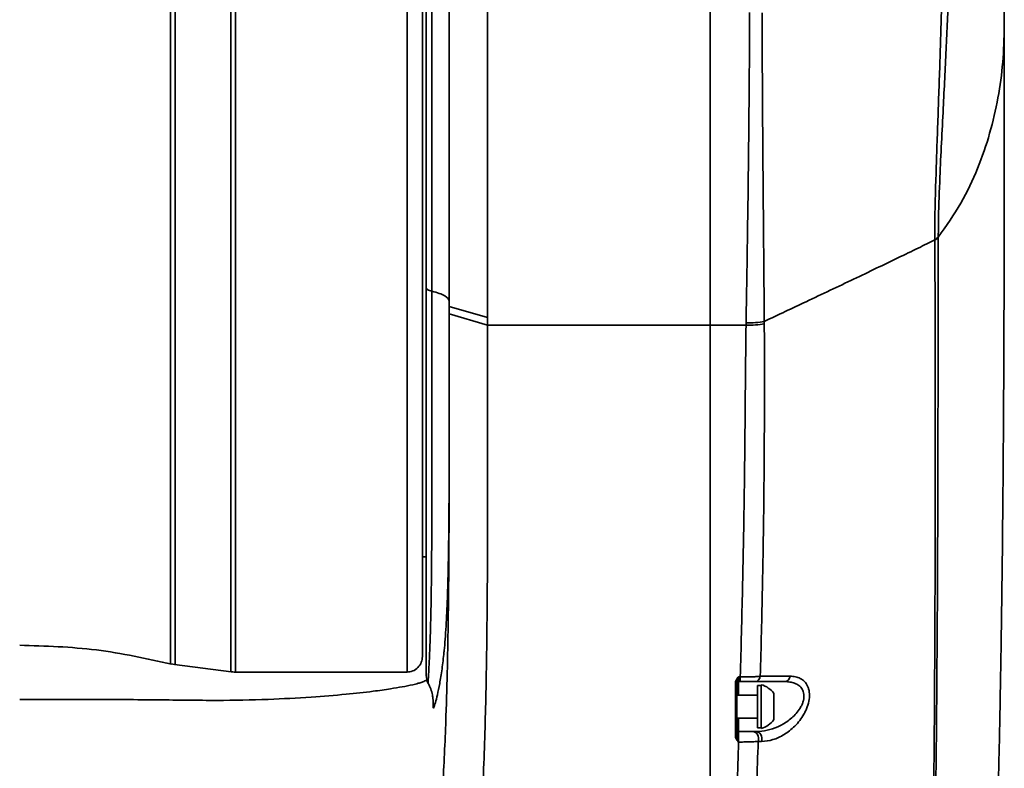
# Model space of a CAD drawing. Header units: millimetres. Extents: x -7686 to -856, y -458 to 6140.
# Tile 9 of 102: x -6791 to -6663, y 3682 to 3780. Entities that reach past the tile are written whole.
import ezdxf

# ---------------------------------------------------------------- set-up
doc = ezdxf.new("R2010")
doc.units = ezdxf.units.MM
doc.header["$LTSCALE"] = 5

msp = doc.modelspace()

# ---------------------------------------------------------------- linework, layer by layer
at = {"linetype": 'Continuous', "lineweight": 35}
for p, q in [((-6734.949, 3742.275), (-6734.949, 3842.128)), ((-6737.199, 3836.141), (-6737.199, 3744.251)), ((-6737.949, 3744.696), (-6737.949, 3834.579)), ((-6729.949, 3795.171), (-6729.949, 3740.833)), ((-6700.949, 3739.82), (-6700.949, 3795.171)), ((-6671.644, 3750.891), (-6671.644, 3750.944)), ((-6671.19, 3751.356), (-6671.19, 3751.303)), ((-6734.949, 3742.275), (-6729.949, 3740.833)), ((-6734.949, 3741.321), (-6729.949, 3739.82)), ((-6729.949, 3739.82), (-6700.949, 3739.82)), ((-6696.253, 3739.82), (-6700.949, 3739.82)), ((-6738.449, 3709.628), (-6737.949, 3709.628)), ((-6771.283, 3695.72), (-6770.684, 3695.623)), ((-6762.8, 3694.628), (-6740.449, 3694.628)), ((-6737.716, 3693.237), (-6737.716, 3693.23)), ((-6697.252, 3693.99), (-6696.999, 3693.989)), ((-6697.011, 3693.378), (-6697.249, 3693.378)), ((-6697.249, 3693.378), (-6697.249, 3691.628)), ((-6694.274, 3692.878), (-6694.774, 3692.878)), ((-6694.774, 3687.378), (-6694.774, 3692.878)), ((-6694.274, 3688.533), (-6694.274, 3692.978)), ((-6692.624, 3689.177), (-6692.624, 3691.827)), ((-6694.774, 3691.628), (-6697.449, 3691.628)), ((-6697.449, 3688.628), (-6694.774, 3688.628)), ((-6697.249, 3688.628), (-6697.249, 3686.878)), ((-6694.274, 3687.278), (-6694.274, 3688.533)), ((-6692.624, 3688.429), (-6692.624, 3689.177)), ((-6694.774, 3687.378), (-6694.274, 3687.378)), ((-6697.231, 3685.512), (-6697.255, 3685.512))]:
    msp.add_line(p, q, dxfattribs=at)
at = {"linetype": 'Continuous', "lineweight": 35, "flags": 128}
for points in [[(-6763.425, 3694.676), (-6763.424, 3694.893), (-6763.425, 3695.617), (-6763.425, 3696.857), (-6763.419, 3699.144), (-6763.425, 3702.231), (-6763.425, 3706.937), (-6763.424, 3712.714), (-6763.425, 3716.788), (-6763.425, 3721.225), (-6763.424, 3726.018), (-6763.425, 3731.163), (-6763.424, 3736.381), (-6763.426, 3741.833), (-6763.424, 3747.506), (-6763.426, 3753.386), (-6763.426, 3759.139), (-6763.424, 3764.97), (-6763.424, 3770.924), (-6763.424, 3776.877), (-6763.419, 3782.555)], [(-6700.854, 3695.779), (-6700.886, 3695.784), (-6700.95, 3695.796)], [(-6770.759, 3695.591), (-6767.069, 3695.126), (-6763.379, 3694.662)], [(-6697.449, 3693.246), (-6697.453, 3693.231), (-6697.464, 3693.217), (-6697.482, 3693.203), (-6697.507, 3693.192), (-6697.537, 3693.182), (-6697.571, 3693.175), (-6697.608, 3693.17), (-6697.647, 3693.169)], [(-6695.339, 3686.878), (-6695.176, 3686.851), (-6695.022, 3686.771), (-6694.885, 3686.643), (-6694.773, 3686.473), (-6694.692, 3686.271), (-6694.645, 3686.048), (-6694.636, 3685.815), (-6694.666, 3685.586)], [(-6694.903, 3686.878), (-6694.74, 3686.851), (-6694.585, 3686.771), (-6694.448, 3686.643), (-6694.335, 3686.473), (-6694.253, 3686.271), (-6694.206, 3686.048), (-6694.197, 3685.815), (-6694.227, 3685.586)], [(-6697.449, 3686.403), (-6697.453, 3686.389), (-6697.464, 3686.375), (-6697.482, 3686.363), (-6697.506, 3686.352), (-6697.535, 3686.342), (-6697.569, 3686.335), (-6697.606, 3686.331), (-6697.644, 3686.329)]]:
    msp.add_lwpolyline(points, dxfattribs=at)
at = {"linetype": 'Continuous', "lineweight": 35}
for centre, radius, start, end in [((-6735.949, 3694.164), 2, 179.99585, 207.68704), ((-6697.249, 3693.178), 0.2, 90, 180), ((-6706.78, 3693.874), 9.782, 357.09679, 0.67767), ((-6695.171, 3694.149), 0.779, 278.13073, 354.18225), ((-6691.299, 3694.168), 0.796, 277.14819, 353.30921), ((-6695.036, 3690.128), 2.95, 35.1663, 75.03898), ((-6695.036, 3690.128), 2.95, 284.96102, 324.8337), ((-6697.249, 3687.078), 0.2, 180, 270), ((-6697.254, 3687.023), 0.195, 181.48454, 270.87162), ((-6715.331, 3685.896), 18.104, 358.78483, 2.95239)]:
    msp.add_arc(centre, radius, start, end, dxfattribs=at)
for points, knots in [([(-6671.644, 3750.944), (-6671.644, 3750.944), (-6671.648, 3751.784), (-6671.63, 3754.87), (-6671.502, 3759.296), (-6671.329, 3764.208), (-6671.192, 3767.997), (-6671.056, 3771.845), (-6670.928, 3775.721), (-6670.811, 3779.63), (-6670.68, 3784.595), (-6670.556, 3790.536), (-6670.474, 3796.482), (-6670.435, 3801.472), (-6670.423, 3805.612), (-6670.432, 3809.52), (-6670.457, 3812.855), (-6670.491, 3815.667), (-6670.53, 3818.028), (-6670.577, 3820.226), (-6670.635, 3822.483), (-6670.708, 3824.713), (-6670.796, 3826.817), (-6670.888, 3828.562), (-6670.979, 3829.864), (-6671.063, 3830.708), (-6671.126, 3831.142), (-6671.157, 3831.136), (-6671.167, 3831.134)], [0, 0, 0, 0, 0.0000005, 0.0241193, 0.0873762, 0.1194185, 0.1518939, 0.1840289, 0.2164224, 0.2492199, 0.282564, 0.3431758, 0.4051988, 0.4484473, 0.4920387, 0.5365869, 0.5814169, 0.6146548, 0.6479894, 0.6816101, 0.7153244, 0.7605089, 0.805919, 0.8520659, 0.8984851, 0.939272, 0.9802942, 1, 1, 1, 1]), ([(-6669.951, 3829.338), (-6669.95, 3829.337), (-6669.927, 3829.33), (-6669.886, 3828.947), (-6669.825, 3828.162), (-6669.764, 3826.921), (-6669.701, 3825.268), (-6669.639, 3823.222), (-6669.584, 3821.03), (-6669.539, 3818.822), (-6669.502, 3816.688), (-6669.47, 3814.371), (-6669.441, 3811.642), (-6669.422, 3808.441), (-6669.421, 3804.688), (-6669.444, 3800.622), (-6669.506, 3795.74), (-6669.629, 3789.94), (-6669.812, 3784.252), (-6670.002, 3779.475), (-6670.168, 3775.743), (-6670.351, 3771.945), (-6670.557, 3767.874), (-6670.777, 3763.563), (-6671.003, 3758.777), (-6671.158, 3754.701), (-6671.182, 3752.192), (-6671.19, 3751.356)], [0, 0, 0, 0, 0.00202903, 0.04445436, 0.08713862, 0.13310344, 0.17933767, 0.22636676, 0.27365149, 0.3075387, 0.34151993, 0.37579413, 0.41017022, 0.4542281, 0.49853621, 0.54371191, 0.58923131, 0.65081961, 0.71318267, 0.74568751, 0.77849336, 0.8115571, 0.84521867, 0.88534846, 0.92593679, 0.97533216, 1, 1, 1, 1]), ([(-6662.583, 3778.738), (-6662.585, 3780.392), (-6662.589, 3783.365), (-6662.669, 3787.281), (-6662.785, 3790.218), (-6662.903, 3792.401), (-6663.026, 3794.262), (-6663.181, 3796.243), (-6663.393, 3798.552), (-6663.706, 3801.405), (-6664.124, 3804.581), (-6664.638, 3807.874), (-6665.191, 3810.957), (-6665.799, 3813.973), (-6666.477, 3817.008), (-6667.165, 3819.797), (-6667.87, 3822.451), (-6668.647, 3825.173), (-6669.353, 3827.533), (-6669.845, 3828.996), (-6669.959, 3829.335)], [0, 0, 0, 0, 0.0953543, 0.1715072, 0.2258507, 0.2635833, 0.2999437, 0.3355849, 0.381201, 0.4379605, 0.5062458, 0.5711563, 0.6346671, 0.6911663, 0.7520009, 0.8159735, 0.8581418, 0.9111787, 0.9794114, 1, 1, 1, 1]), ([(-6762.8, 3808.724), (-6762.8, 3808.69), (-6762.8, 3807.155), (-6762.797, 3804), (-6762.796, 3799.056), (-6762.798, 3793.863), (-6762.765, 3788.427), (-6762.797, 3782.757), (-6762.798, 3776.961), (-6762.799, 3771.126), (-6762.798, 3765.26), (-6762.801, 3759.326), (-6762.799, 3753.43), (-6762.802, 3747.663), (-6762.803, 3742.028), (-6762.799, 3736.493), (-6762.802, 3731.161), (-6762.798, 3726.112), (-6762.799, 3721.343), (-6762.8, 3716.832), (-6762.798, 3712.953), (-6762.802, 3708.671), (-6762.801, 3705.15), (-6762.803, 3702.294), (-6762.795, 3699.992), (-6762.794, 3698.191), (-6762.801, 3696.605), (-6762.799, 3695.538), (-6762.798, 3694.772), (-6762.799, 3694.678), (-6762.8, 3694.63)], [0, 0, 0, 0, 0.0008281, 0.037613, 0.0746533, 0.1114381, 0.1484784, 0.1863243, 0.2244484, 0.2613606, 0.2982728, 0.3361183, 0.3742422, 0.4111545, 0.4480667, 0.4859124, 0.5240363, 0.5609485, 0.5978606, 0.6357061, 0.6738299, 0.7029666, 0.7618512, 0.7916384, 0.8157124, 0.8642024, 0.888639, 0.9254238, 0.9624641, 1, 1, 1, 1]), ([(-6740.449, 3694.7), (-6740.449, 3694.678), (-6740.449, 3694.549), (-6740.449, 3695.165), (-6740.449, 3696.585), (-6740.449, 3698.924), (-6740.449, 3702.059), (-6740.449, 3705.975), (-6740.449, 3710.617), (-6740.449, 3715.93), (-6740.449, 3721.847), (-6740.449, 3728.295), (-6740.449, 3735.194), (-6740.449, 3742.458), (-6740.449, 3749.997), (-6740.449, 3757.718), (-6740.449, 3765.524), (-6740.449, 3773.32), (-6740.449, 3781.007), (-6740.449, 3788.493), (-6740.449, 3795.673), (-6740.449, 3802.507), (-6740.449, 3806.652), (-6740.449, 3808.724)], [0, 0, 0, 0, 0.010325, 0.0598088, 0.1092925, 0.1587763, 0.20826, 0.2577438, 0.3072275, 0.3567113, 0.406195, 0.4556788, 0.5051625, 0.5546463, 0.60413, 0.6536138, 0.7030975, 0.7525813, 0.802065, 0.8515488, 0.9010325, 0.9505163, 1, 1, 1, 1]), ([(-6771.279, 3695.749), (-6771.279, 3695.743), (-6771.279, 3695.729), (-6771.278, 3696.252), (-6771.278, 3697.264), (-6771.284, 3698.779), (-6771.29, 3700.752), (-6771.278, 3703.158), (-6771.279, 3706.031), (-6771.282, 3709.318), (-6771.278, 3712.989), (-6771.28, 3717.005), (-6771.279, 3721.402), (-6771.282, 3726.103), (-6771.278, 3731.062), (-6771.28, 3736.235), (-6771.279, 3741.668), (-6771.283, 3747.252), (-6771.278, 3752.936), (-6771.282, 3758.666), (-6771.277, 3764.5), (-6771.282, 3769.842), (-6771.276, 3776.095), (-6771.275, 3782.017), (-6771.302, 3788.046), (-6771.269, 3793.99), (-6771.277, 3800.858), (-6771.279, 3805.646), (-6771.28, 3808.052)], [0, 0, 0, 0, 0.0233417, 0.0604922, 0.0980419, 0.1361388, 0.1730018, 0.2101875, 0.2476396, 0.2857063, 0.322596, 0.3597434, 0.3972894, 0.4353816, 0.4723177, 0.5095131, 0.5471109, 0.5852623, 0.622108, 0.6592773, 0.6967093, 0.7347534, 0.7623998, 0.8182186, 0.8512957, 0.884553, 0.9419686, 1, 1, 1, 1]), ([(-6770.682, 3808.123), (-6770.682, 3808.123), (-6770.682, 3805.818), (-6770.679, 3800.917), (-6770.671, 3793.917), (-6770.707, 3787.546), (-6770.675, 3782.003), (-6770.68, 3776.266), (-6770.685, 3770.455), (-6770.679, 3764.641), (-6770.684, 3758.859), (-6770.68, 3753.056), (-6770.686, 3747.351), (-6770.684, 3741.791), (-6770.682, 3736.4), (-6770.681, 3731.146), (-6770.685, 3726.144), (-6770.681, 3721.447), (-6770.683, 3717.078), (-6770.679, 3712.999), (-6770.685, 3709.303), (-6770.682, 3706.014), (-6770.682, 3703.151), (-6770.694, 3700.699), (-6770.688, 3698.709), (-6770.68, 3697.189), (-6770.681, 3696.169), (-6770.682, 3695.624), (-6770.682, 3695.636), (-6770.682, 3695.641)], [0, 0, 0, 0, 0.0000004, 0.0572795, 0.1155436, 0.1523605, 0.1894264, 0.2272956, 0.2654474, 0.302319, 0.3394478, 0.376974, 0.4150446, 0.4518706, 0.4889536, 0.5268482, 0.5650225, 0.6019381, 0.6391114, 0.6766829, 0.7148019, 0.7516861, 0.7888288, 0.8263733, 0.8644641, 0.9013824, 0.9385597, 0.9761363, 1, 1, 1, 1]), ([(-6738.449, 3807.464), (-6738.449, 3805.452), (-6738.449, 3801.426), (-6738.449, 3794.786), (-6738.449, 3787.812), (-6738.449, 3780.539), (-6738.449, 3773.072), (-6738.449, 3765.499), (-6738.449, 3757.915), (-6738.449, 3750.416), (-6738.449, 3743.091), (-6738.449, 3736.036), (-6738.449, 3729.332), (-6738.449, 3723.07), (-6738.449, 3717.32), (-6738.449, 3712.161), (-6738.449, 3707.648), (-6738.449, 3703.849), (-6738.449, 3700.793), (-6738.449, 3698.553), (-6738.449, 3697.065), (-6738.449, 3696.786), (-6738.449, 3696.647)], [0, 0, 0, 0, 0.049999, 0.1, 0.1499981, 0.2, 0.2499981, 0.3, 0.3499981, 0.4, 0.4499981, 0.5, 0.5499981, 0.6, 0.6499981, 0.7, 0.7499981, 0.8, 0.8499981, 0.9, 0.9499981, 1, 1, 1, 1]), ([(-6696.248, 3740.13), (-6696.22, 3741.773), (-6696.194, 3743.426), (-6696.14, 3746.743), (-6696.114, 3748.409), (-6696.038, 3753.424), (-6695.991, 3756.794), (-6695.929, 3761.89), (-6695.91, 3763.595), (-6695.876, 3767.018), (-6695.86, 3768.742), (-6695.82, 3773.869), (-6695.8, 3777.242), (-6695.787, 3780.571)], [0, 0, 0, 0, 0.125, 0.125, 0.25, 0.25, 0.5, 0.5, 0.625, 0.625, 0.75, 0.75, 1, 1, 1, 1]), ([(-6694.165, 3780.554), (-6694.155, 3777.236), (-6694.139, 3773.873), (-6694.109, 3768.761), (-6694.098, 3767.042), (-6694.073, 3763.629), (-6694.06, 3761.931), (-6694.018, 3756.859), (-6693.988, 3753.509), (-6693.945, 3748.529), (-6693.93, 3746.877), (-6693.91, 3744.411), (-6693.903, 3743.59), (-6693.894, 3742.363), (-6693.89, 3741.954), (-6693.886, 3741.342), (-6693.884, 3741.138), (-6693.882, 3740.832), (-6693.881, 3740.73), (-6693.879, 3740.526), (-6693.879, 3740.423), (-6693.878, 3740.323)], [0, 0, 0, 0, 0.25, 0.25, 0.375, 0.375, 0.5, 0.5, 0.75, 0.75, 0.875, 0.875, 0.9375, 0.9375, 0.96875, 0.96875, 0.984375, 0.984375, 0.9921875, 0.9921875, 1, 1, 1, 1]), ([(-6662.583, 3778.738), (-6662.623, 3777.189), (-6662.701, 3774.092), (-6663.348, 3769.454), (-6664.405, 3764.833), (-6665.989, 3760.248), (-6668.087, 3755.706), (-6670.156, 3752.771), (-6671.19, 3751.303)], [0, 0, 0, 0, 0.16665347, 0.33334387, 0.50002341, 0.66669531, 0.83336652, 1, 1, 1, 1]), ([(-6668.996, 3591.63), (-6668.886, 3592.425), (-6668.424, 3595.755), (-6667.776, 3601.592), (-6667.041, 3608.857), (-6666.399, 3616.222), (-6665.85, 3623.403), (-6665.401, 3630.149), (-6665.086, 3635.426), (-6664.872, 3639.311), (-6664.725, 3642.139), (-6664.6, 3644.65), (-6664.474, 3647.308), (-6664.337, 3650.354), (-6664.189, 3653.836), (-6664.021, 3658.085), (-6663.835, 3663.239), (-6663.637, 3669.4), (-6663.44, 3676.391), (-6663.252, 3684.233), (-6663.08, 3692.945), (-6662.928, 3702.543), (-6662.802, 3713.04), (-6662.705, 3724.445), (-6662.638, 3736.757), (-6662.599, 3749.969), (-6662.584, 3764.066), (-6662.583, 3773.748), (-6662.583, 3778.738)], [0, 0, 0, 0, 0.0122819, 0.0514096, 0.088131, 0.1221476, 0.1627038, 0.1970638, 0.2249021, 0.2433918, 0.2566732, 0.2683318, 0.2819662, 0.2976287, 0.3153928, 0.3359078, 0.3638258, 0.3962078, 0.4332447, 0.4751299, 0.5220499, 0.574174, 0.6316418, 0.6945487, 0.7629306, 0.8367453, 0.915854, 1, 1, 1, 1]), ([(-6693.878, 3740.323), (-6692.034, 3741.188), (-6689.133, 3742.554), (-6685.269, 3744.382), (-6682.206, 3745.838), (-6679.251, 3747.249), (-6676.43, 3748.607), (-6673.88, 3749.844), (-6672.335, 3750.602), (-6671.644, 3750.944)], [0.04048326, 0.04048326, 0.04048326, 0.04048326, 0.25, 0.375, 0.5, 0.625, 0.75, 0.875, 0.98503589, 0.98503589, 0.98503589, 0.98503589]), ([(-6675.956, 3591.628), (-6675.696, 3593.47), (-6675.467, 3595.305), (-6675.155, 3598.05), (-6675.056, 3598.964), (-6674.867, 3600.791), (-6674.777, 3601.704), (-6674.519, 3604.432), (-6674.366, 3606.229), (-6674.082, 3609.792), (-6673.953, 3611.559), (-6673.595, 3616.822), (-6673.395, 3620.284), (-6673.046, 3627.145), (-6672.897, 3630.544), (-6672.637, 3637.299), (-6672.524, 3640.654), (-6672.328, 3647.329), (-6672.244, 3650.651), (-6672.023, 3660.575), (-6671.918, 3667.141), (-6671.761, 3680.208), (-6671.708, 3686.701), (-6671.634, 3699.634), (-6671.612, 3706.073), (-6671.588, 3718.921), (-6671.584, 3725.328), (-6671.594, 3738.124), (-6671.606, 3744.512), (-6671.644, 3750.891)], [0, 0, 0, 0, 0.03125, 0.03125, 0.046875, 0.046875, 0.0625, 0.0625, 0.09375, 0.09375, 0.125, 0.125, 0.1875, 0.1875, 0.25, 0.25, 0.3125, 0.3125, 0.375, 0.375, 0.5, 0.5, 0.625, 0.625, 0.75, 0.75, 0.875, 0.875, 1, 1, 1, 1]), ([(-6671.19, 3751.303), (-6671.207, 3744.882), (-6671.213, 3738.474), (-6671.232, 3725.646), (-6671.245, 3719.227), (-6671.292, 3706.353), (-6671.326, 3699.899), (-6671.43, 3686.932), (-6671.5, 3680.421), (-6671.694, 3667.316), (-6671.817, 3660.731), (-6672.066, 3650.777), (-6672.16, 3647.447), (-6672.375, 3640.752), (-6672.497, 3637.388), (-6672.776, 3630.616), (-6672.934, 3627.207), (-6673.301, 3620.329), (-6673.51, 3616.86), (-6673.882, 3611.585), (-6674.016, 3609.816), (-6674.308, 3606.245), (-6674.467, 3604.445), (-6674.731, 3601.714), (-6674.823, 3600.799), (-6675.017, 3598.97), (-6675.118, 3598.055), (-6675.437, 3595.306), (-6675.67, 3593.47), (-6675.933, 3591.628)], [0, 0, 0, 0, 0.125, 0.125, 0.25, 0.25, 0.375, 0.375, 0.5, 0.5, 0.625, 0.625, 0.6875, 0.6875, 0.75, 0.75, 0.8125, 0.8125, 0.875, 0.875, 0.90625, 0.90625, 0.9375, 0.9375, 0.953125, 0.953125, 0.96875, 0.96875, 1, 1, 1, 1]), ([(-6737.949, 3694.224), (-6737.949, 3694.22), (-6737.949, 3694.209), (-6737.949, 3694.753), (-6737.949, 3695.775), (-6737.949, 3697.263), (-6737.949, 3699.208), (-6737.949, 3701.601), (-6737.949, 3704.424), (-6737.949, 3707.666), (-6737.949, 3711.328), (-6737.949, 3715.391), (-6737.949, 3719.833), (-6737.949, 3724.644), (-6737.949, 3729.817), (-6737.949, 3734.957), (-6737.949, 3739.931), (-6737.949, 3743.105), (-6737.949, 3744.696)], [0, 0, 0, 0, 0.0386422, 0.1038318, 0.1662632, 0.2291213, 0.2926208, 0.356977, 0.4214631, 0.4863667, 0.5519205, 0.6183691, 0.6847296, 0.7515672, 0.8199246, 0.888813, 0.9442646, 1, 1, 1, 1]), ([(-6737.949, 3744.696), (-6737.949, 3744.611), (-6737.881, 3744.526), (-6737.623, 3744.373), (-6737.432, 3744.304), (-6737.199, 3744.251)], [0, 0, 0, 0, 0.5, 0.5, 1, 1, 1, 1]), ([(-6737.199, 3744.251), (-6737.199, 3742.979), (-6737.199, 3739.159), (-6737.199, 3732.976), (-6737.2, 3726.557), (-6737.204, 3721.092), (-6737.212, 3716.48), (-6737.227, 3712.157), (-6737.254, 3708.224), (-6737.294, 3704.721), (-6737.352, 3701.645), (-6737.426, 3698.987), (-6737.514, 3696.831), (-6737.593, 3695.18), (-6737.656, 3694.038), (-6737.7, 3693.342), (-6737.711, 3693.271), (-6737.716, 3693.237)], [0, 0, 0, 0, 0.0436639, 0.1310948, 0.2196479, 0.284322, 0.3494452, 0.4159848, 0.4830141, 0.547671, 0.6127816, 0.6793399, 0.746406, 0.810296, 0.8746269, 0.9385143, 1, 1, 1, 1]), ([(-6734.949, 3742.917), (-6734.949, 3743.172), (-6735.153, 3743.427), (-6735.929, 3743.887), (-6736.5, 3744.092), (-6737.199, 3744.251)], [0, 0, 0, 0, 0.5, 0.5, 1, 1, 1, 1]), ([(-6790.949, 3608.098), (-6790.37, 3608.104), (-6789.185, 3608.117), (-6787.367, 3608.153), (-6785.243, 3608.218), (-6782.857, 3608.333), (-6780.254, 3608.528), (-6777.701, 3608.79), (-6775.202, 3609.142), (-6772.76, 3609.597), (-6770.38, 3610.171), (-6768.049, 3610.887), (-6765.769, 3611.76), (-6763.542, 3612.795), (-6761.405, 3613.999), (-6759.372, 3615.365), (-6756.809, 3617.402), (-6754.477, 3619.703), (-6752.352, 3622.194), (-6750.84, 3624.163), (-6749.406, 3626.206), (-6748.038, 3628.308), (-6746.722, 3630.457), (-6745.763, 3632.096), (-6745.133, 3633.195), (-6744.735, 3633.907), (-6744.274, 3634.768), (-6743.852, 3635.617), (-6743.546, 3636.277), (-6743.257, 3636.927), (-6742.901, 3637.773), (-6742.486, 3638.819), (-6742.059, 3639.976), (-6741.5, 3641.624), (-6740.973, 3643.375), (-6740.497, 3645.133), (-6740.042, 3646.932), (-6739.625, 3648.757), (-6739.236, 3650.6), (-6738.681, 3653.388), (-6737.634, 3659.487), (-6736.85, 3666.111), (-6736.344, 3671.75), (-6736.048, 3675.495), (-6735.68, 3681.251), (-6735.38, 3688.189), (-6735.183, 3695.326), (-6735.047, 3702.985), (-6734.988, 3710.111), (-6734.967, 3715.609), (-6734.959, 3718.917), (-6734.954, 3721.941), (-6734.951, 3725.72), (-6734.95, 3729.407), (-6734.949, 3732.596), (-6734.949, 3735.098), (-6734.949, 3737.031), (-6734.949, 3738.553), (-6734.949, 3739.97), (-6734.949, 3740.883), (-6734.949, 3741.321)], [0, 0, 0, 0, 0.0100316, 0.0205361, 0.0315145, 0.0468527, 0.0619398, 0.0767961, 0.0914203, 0.1058439, 0.1201268, 0.1342973, 0.1487861, 0.1634155, 0.1781663, 0.1930193, 0.2080011, 0.2383466, 0.2537508, 0.2692829, 0.2849321, 0.3006496, 0.3164125, 0.3321795, 0.3361063, 0.3399543, 0.347347, 0.354283, 0.3575951, 0.3608538, 0.3674259, 0.3743532, 0.381027, 0.389312, 0.4050445, 0.4130488, 0.421114, 0.4374028, 0.4456021, 0.4538096, 0.486719, 0.5527597, 0.5692891, 0.5858025, 0.6187845, 0.6713785, 0.7106235, 0.7496353, 0.8140273, 0.8458721, 0.8549619, 0.877445, 0.9038508, 0.9272743, 0.9475494, 0.9639854, 0.9740393, 0.9833928, 0.9920462, 1, 1, 1, 1]), ([(-6734.949, 3741.559), (-6734.949, 3739.024), (-6734.949, 3734.49), (-6734.951, 3728.304), (-6734.956, 3722.804), (-6734.971, 3717.546), (-6735.007, 3712.655), (-6735.074, 3708.192), (-6735.182, 3704.14), (-6735.357, 3700.541), (-6735.513, 3698.233), (-6735.625, 3697.281), (-6735.633, 3697.208)], [0, 0, 0, 0, 0.13380471, 0.23925385, 0.34544591, 0.45400236, 0.56338697, 0.66821337, 0.77381524, 0.88194061, 0.99097647, 1, 1, 1, 1]), ([(-6729.949, 3739.82), (-6729.949, 3739.537), (-6729.949, 3738.947), (-6729.949, 3738.026), (-6729.949, 3737.031), (-6729.949, 3735.963), (-6729.949, 3734.823), (-6729.949, 3733.611), (-6729.949, 3732.327), (-6729.949, 3730.974), (-6729.948, 3729.013), (-6729.948, 3726.865), (-6729.948, 3724.304), (-6729.948, 3722.006), (-6729.948, 3718.58), (-6729.953, 3714.515), (-6729.969, 3707.897), (-6730.023, 3699.657), (-6730.196, 3689.357), (-6730.563, 3678.718), (-6731.129, 3669.556), (-6731.826, 3662.157), (-6732.38, 3657.487), (-6732.899, 3653.797), (-6733.266, 3651.464), (-6733.584, 3649.602), (-6733.922, 3647.731), (-6734.369, 3645.385), (-6734.836, 3643.049), (-6735.222, 3641.18), (-6735.609, 3639.298), (-6735.978, 3637.405), (-6736.243, 3635.731), (-6736.392, 3634.765), (-6736.55, 3633.798), (-6736.79, 3632.6), (-6737.178, 3631.194), (-6737.571, 3630.051), (-6737.917, 3629.152), (-6738.468, 3627.818), (-6739.349, 3625.842), (-6741.079, 3622.416), (-6743.543, 3618.31), (-6747.021, 3613.748), (-6750.408, 3610.331), (-6753.432, 3607.887), (-6755.865, 3606.223), (-6758.436, 3604.745), (-6761.122, 3603.465), (-6763.907, 3602.366), (-6766.762, 3601.452), (-6769.665, 3600.718), (-6772.585, 3600.146), (-6775.521, 3599.71), (-6778.481, 3599.386), (-6781.499, 3599.145), (-6784.189, 3599.001), (-6786.593, 3598.918), (-6788.719, 3598.869), (-6790.189, 3598.853), (-6790.949, 3598.844)], [0, 0, 0, 0, 0.0048183, 0.0100787, 0.0157812, 0.0219261, 0.0285137, 0.0355443, 0.0430186, 0.050937, 0.0593001, 0.0775747, 0.0890329, 0.1049919, 0.1187487, 0.1505995, 0.1782268, 0.2378093, 0.2975804, 0.3577003, 0.418247, 0.4495114, 0.4793287, 0.4948234, 0.5101019, 0.5177251, 0.5255503, 0.5410513, 0.5566172, 0.5644294, 0.572267, 0.5880636, 0.5960598, 0.6000828, 0.6041138, 0.6121699, 0.6202056, 0.6282363, 0.6322542, 0.6362746, 0.6523759, 0.6685519, 0.7010543, 0.7337793, 0.7668665, 0.7836103, 0.8003871, 0.8171238, 0.8338708, 0.8504622, 0.8671693, 0.8836493, 0.8998937, 0.9160621, 0.9322456, 0.9485039, 0.9654071, 0.9761031, 0.9876306, 1, 1, 1, 1]), ([(-6700.949, 3739.82), (-6700.949, 3736.695), (-6700.949, 3733.64), (-6700.949, 3727.621), (-6700.949, 3724.655), (-6700.949, 3718.747), (-6700.949, 3715.805), (-6700.949, 3709.907), (-6700.949, 3706.952), (-6700.949, 3701.013), (-6700.949, 3698.028), (-6700.949, 3692.024), (-6700.949, 3689.005), (-6700.949, 3679.901), (-6700.949, 3673.763), (-6700.949, 3664.467), (-6700.949, 3661.354), (-6700.949, 3655.101), (-6700.949, 3651.961), (-6700.949, 3642.525), (-6700.949, 3636.206), (-6700.949, 3623.531), (-6700.949, 3617.175), (-6700.949, 3607.618), (-6700.949, 3604.427), (-6700.949, 3598.035), (-6700.949, 3594.833), (-6700.949, 3591.628)], [0, 0, 0, 0, 0.0625, 0.0625, 0.125, 0.125, 0.1875, 0.1875, 0.25, 0.25, 0.3125, 0.3125, 0.375, 0.375, 0.5, 0.5, 0.5625, 0.5625, 0.625, 0.625, 0.75, 0.75, 0.875, 0.875, 0.9375, 0.9375, 1, 1, 1, 1]), ([(-6700.949, 3739.82), (-6700.949, 3739.515), (-6700.949, 3738.903), (-6700.949, 3737.982), (-6700.949, 3737.055), (-6700.949, 3736.12), (-6700.949, 3734.746), (-6700.949, 3732.911), (-6700.949, 3730.675), (-6700.949, 3728.409), (-6700.949, 3725.428), (-6700.949, 3721.697), (-6700.949, 3717.276), (-6700.949, 3712.754), (-6700.949, 3708.326), (-6700.949, 3702.402), (-6700.949, 3695.048), (-6700.949, 3682.976), (-6700.949, 3670.687), (-6700.949, 3658.236), (-6700.949, 3648.826), (-6700.949, 3639.367), (-6700.949, 3629.873), (-6700.949, 3621.927), (-6700.949, 3615.568), (-6700.949, 3610.761), (-6700.949, 3605.99), (-6700.949, 3601.639), (-6700.949, 3597.847), (-6700.949, 3594.646), (-6700.949, 3592.603), (-6700.949, 3591.628)], [0, 0, 0, 0, 0.0061382, 0.0123446, 0.0186199, 0.0249645, 0.0313791, 0.04669, 0.0626768, 0.0776861, 0.0939541, 0.1252366, 0.1565271, 0.1878193, 0.2213135, 0.2503902, 0.3129337, 0.3753947, 0.5002032, 0.5626688, 0.6251818, 0.6876584, 0.7501171, 0.8125734, 0.8440355, 0.8750367, 0.9068912, 0.9375167, 0.9601833, 0.9810107, 1, 1, 1, 1]), ([(-6696.999, 3693.989), (-6696.897, 3697.828), (-6696.8, 3701.64), (-6696.631, 3709.225), (-6696.56, 3712.998), (-6696.475, 3718.658), (-6696.451, 3720.545), (-6696.407, 3724.33), (-6696.388, 3726.227), (-6696.354, 3730.048), (-6696.339, 3731.97), (-6696.305, 3735.859), (-6696.285, 3737.824), (-6696.253, 3739.82)], [0, 0, 0, 0, 0.25, 0.25, 0.5, 0.5, 0.625, 0.625, 0.75, 0.75, 0.875, 0.875, 1, 1, 1, 1]), ([(-6696.253, 3739.82), (-6695.829, 3739.813), (-6695.405, 3739.827), (-6694.599, 3739.894), (-6694.217, 3739.947), (-6693.876, 3740.018)], [0, 0, 0, 0, 0.5, 0.5, 1, 1, 1, 1]), ([(-6696.248, 3740.13), (-6695.825, 3740.123), (-6695.402, 3740.136), (-6694.599, 3740.202), (-6694.218, 3740.254), (-6693.878, 3740.323)], [0, 0, 0, 0, 0.5, 0.5, 1, 1, 1, 1]), ([(-6693.876, 3740.018), (-6693.852, 3736.032), (-6693.851, 3732.158), (-6693.866, 3726.417), (-6693.874, 3724.514), (-6693.9, 3720.719), (-6693.915, 3718.826), (-6693.957, 3715.04), (-6693.983, 3713.147), (-6694.044, 3709.355), (-6694.078, 3707.456), (-6694.192, 3701.747), (-6694.285, 3697.921), (-6694.396, 3694.07)], [0, 0, 0, 0, 0.25, 0.25, 0.375, 0.375, 0.5, 0.5, 0.625, 0.625, 0.75, 0.75, 1, 1, 1, 1]), ([(-6693.878, 3740.323), (-6693.878, 3740.323), (-6693.878, 3740.323), (-6693.878, 3740.323), (-6693.877, 3740.221), (-6693.877, 3740.119), (-6693.876, 3740.018)], [-0.00000006, -0.00000006, -0.00000006, -0.00000006, 0, 0, 0, 0.00032133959, 0.00032133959, 0.00032133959, 0.00032133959]), ([(-6790.949, 3698.121), (-6787.604, 3698.02), (-6780.925, 3697.817), (-6774.4, 3696.377), (-6771.143, 3695.659)], [0, 0, 0, 0, 0.5008421, 1, 1, 1, 1]), ([(-6735.633, 3697.208), (-6735.713, 3696.463), (-6735.882, 3694.89), (-6736.2, 3693.059), (-6736.505, 3691.597), (-6736.775, 3690.542), (-6736.972, 3689.953), (-6737.047, 3689.867), (-6737.04, 3690.008), (-6737.039, 3690.044)], [0, 0, 0, 0, 0.1350508, 0.28501, 0.4365999, 0.5902301, 0.7646604, 0.9402403, 1, 1, 1, 1]), ([(-6740.449, 3694.628), (-6740.199, 3694.656), (-6739.682, 3694.712), (-6738.999, 3695.181), (-6738.533, 3695.869), (-6738.477, 3696.393), (-6738.449, 3696.647)], [0, 0, 0, 0, 0.2427201, 0.5008168, 0.7585001, 1, 1, 1, 1]), ([(-6763.421, 3694.703), (-6763.237, 3694.658), (-6763.031, 3694.607), (-6762.824, 3694.633), (-6762.801, 3694.636)], [0, 0, 0, 0, 0.8905669, 1, 1, 1, 1]), ([(-6737.854, 3693.607), (-6737.903, 3693.581), (-6738.147, 3693.451), (-6738.493, 3693.314), (-6739.069, 3693.126), (-6739.971, 3692.912), (-6741.086, 3692.695), (-6742.685, 3692.421), (-6745.18, 3692.071), (-6748.631, 3691.693), (-6753.214, 3691.324), (-6758.842, 3691.021), (-6765.513, 3690.892), (-6773.137, 3691.032), (-6781.701, 3691.046), (-6787.783, 3691.053), (-6790.949, 3691.057)], [0, 0, 0, 0, 0.00285954, 0.01412753, 0.02547236, 0.04276183, 0.07963112, 0.118985, 0.16832348, 0.23857361, 0.32476965, 0.42776925, 0.54840736, 0.68546482, 0.8362023, 1, 1, 1, 1]), ([(-6737.732, 3693.222), (-6737.629, 3693.027), (-6737.386, 3692.568), (-6737.177, 3691.845), (-6737.066, 3691.233), (-6737.027, 3690.736), (-6737.024, 3690.549), (-6737.024, 3690.425), (-6737.025, 3690.399), (-6737.025, 3690.394)], [0, 0, 0, 0, 0.1527398, 0.35933292, 0.55045772, 0.682924, 0.83167083, 0.96884698, 1, 1, 1, 1]), ([(-6697.647, 3693.169), (-6697.647, 3693.323), (-6697.591, 3693.471), (-6697.442, 3693.741), (-6697.347, 3693.865), (-6697.252, 3693.99)], [0, 0, 0, 0, 0.5, 0.5, 1, 1, 1, 1]), ([(-6697.449, 3693.246), (-6697.449, 3693.305), (-6697.439, 3693.362), (-6697.412, 3693.479), (-6697.394, 3693.538), (-6697.337, 3693.72), (-6697.294, 3693.851), (-6697.252, 3693.99)], [0, 0, 0, 0, 0.25, 0.25, 0.5, 0.5, 1, 1, 1, 1]), ([(-6697.252, 3693.99), (-6697.251, 3693.808), (-6697.251, 3693.652), (-6697.25, 3693.437), (-6697.25, 3693.378), (-6697.249, 3693.378)], [0, 0, 0, 0, 0.5, 0.5, 1, 1, 1, 1]), ([(-6695.061, 3693.378), (-6695.191, 3693.378), (-6695.331, 3693.378), (-6695.629, 3693.378), (-6695.79, 3693.378), (-6696.123, 3693.378), (-6696.295, 3693.378), (-6696.646, 3693.378), (-6696.828, 3693.378), (-6697.011, 3693.378)], [0, 0, 0, 0, 0.25, 0.25, 0.5, 0.5, 0.75, 0.75, 1, 1, 1, 1]), ([(-6696.999, 3693.989), (-6696.757, 3693.988), (-6696.516, 3693.989), (-6696.048, 3693.994), (-6695.82, 3693.999), (-6695.375, 3694.013), (-6695.161, 3694.022), (-6694.76, 3694.044), (-6694.572, 3694.056), (-6694.396, 3694.07)], [0, 0, 0, 0, 0.25, 0.25, 0.5, 0.5, 0.75, 0.75, 1, 1, 1, 1]), ([(-6694.903, 3686.878), (-6694.443, 3686.878), (-6693.979, 3686.934), (-6693.049, 3687.143), (-6692.577, 3687.299), (-6691.662, 3687.707), (-6691.214, 3687.958), (-6690.561, 3688.431), (-6690.35, 3688.603), (-6689.946, 3688.978), (-6689.751, 3689.183), (-6689.392, 3689.628), (-6689.229, 3689.865), (-6689.022, 3690.248), (-6688.959, 3690.381), (-6688.853, 3690.647), (-6688.809, 3690.783), (-6688.741, 3691.057), (-6688.718, 3691.196), (-6688.698, 3691.463), (-6688.699, 3691.593), (-6688.728, 3691.847), (-6688.755, 3691.968), (-6688.83, 3692.191), (-6688.878, 3692.295), (-6689.049, 3692.584), (-6689.197, 3692.741), (-6689.533, 3692.997), (-6689.719, 3693.094), (-6690.112, 3693.243), (-6690.321, 3693.296), (-6690.752, 3693.363), (-6690.974, 3693.378), (-6691.2, 3693.378)], [0, 0, 0, 0, 0.125, 0.125, 0.25, 0.25, 0.375, 0.375, 0.4375, 0.4375, 0.5, 0.5, 0.5625, 0.5625, 0.59375, 0.59375, 0.625, 0.625, 0.65625, 0.65625, 0.6875, 0.6875, 0.71875, 0.71875, 0.75, 0.75, 0.8125, 0.8125, 0.875, 0.875, 0.9375, 0.9375, 1, 1, 1, 1]), ([(-6690.509, 3694.075), (-6690.271, 3694.076), (-6690.04, 3694.054), (-6689.596, 3693.961), (-6689.383, 3693.89), (-6688.989, 3693.69), (-6688.805, 3693.56), (-6688.478, 3693.231), (-6688.339, 3693.034), (-6688.175, 3692.683), (-6688.129, 3692.558), (-6688.056, 3692.293), (-6688.028, 3692.152), (-6687.976, 3691.708), (-6687.982, 3691.396), (-6688.076, 3690.738), (-6688.161, 3690.41), (-6688.336, 3689.923), (-6688.403, 3689.763), (-6688.546, 3689.452), (-6688.624, 3689.301), (-6688.873, 3688.857), (-6689.061, 3688.575), (-6689.458, 3688.056), (-6689.669, 3687.816), (-6690.111, 3687.37), (-6690.341, 3687.166), (-6690.805, 3686.8), (-6691.041, 3686.636), (-6691.521, 3686.343), (-6691.765, 3686.213), (-6692.26, 3685.988), (-6692.509, 3685.894), (-6693.25, 3685.667), (-6693.74, 3685.587), (-6694.227, 3685.586)], [0, 0, 0, 0, 0.0625, 0.0625, 0.125, 0.125, 0.1875, 0.1875, 0.25, 0.25, 0.28125, 0.28125, 0.3125, 0.3125, 0.375, 0.375, 0.4375, 0.4375, 0.46875, 0.46875, 0.5, 0.5, 0.5625, 0.5625, 0.625, 0.625, 0.6875, 0.6875, 0.75, 0.75, 0.8125, 0.8125, 0.875, 0.875, 1, 1, 1, 1]), ([(-6737.039, 3690.044), (-6737.041, 3690.073), (-6737.045, 3690.118), (-6737.024, 3690.396), (-6737.017, 3690.494)], [0, 0, 0, 0, 0.6472877, 1, 1, 1, 1]), ([(-6697.251, 3686.828), (-6697.252, 3686.786), (-6697.253, 3686.716), (-6697.254, 3686.537), (-6697.255, 3686.426), (-6697.256, 3686.181), (-6697.256, 3686.046), (-6697.256, 3685.775), (-6697.256, 3685.639), (-6697.255, 3685.512)], [0, 0, 0, 0, 0.25, 0.25, 0.5, 0.5, 0.75, 0.75, 1, 1, 1, 1]), ([(-6697.249, 3686.878), (-6697.07, 3686.878), (-6696.894, 3686.878), (-6696.549, 3686.878), (-6696.379, 3686.878), (-6696.053, 3686.878), (-6695.898, 3686.878), (-6695.605, 3686.878), (-6695.467, 3686.878), (-6695.339, 3686.878)], [0, 0, 0, 0, 0.25, 0.25, 0.5, 0.5, 0.75, 0.75, 1, 1, 1, 1]), ([(-6699.719, 3591.628), (-6699.612, 3595.638), (-6699.486, 3599.635), (-6699.252, 3607.606), (-6699.137, 3611.582), (-6698.917, 3619.515), (-6698.812, 3623.47), (-6698.615, 3631.356), (-6698.523, 3635.288), (-6698.338, 3643.128), (-6698.247, 3647.036), (-6698.062, 3654.826), (-6697.966, 3658.707), (-6697.763, 3666.439), (-6697.657, 3670.291), (-6697.445, 3677.939), (-6697.337, 3681.738), (-6697.231, 3685.512)], [0, 0, 0, 0, 0.125, 0.125, 0.25, 0.25, 0.375, 0.375, 0.5, 0.5, 0.625, 0.625, 0.75, 0.75, 0.875, 0.875, 1, 1, 1, 1]), ([(-6694.666, 3685.586), (-6694.796, 3681.816), (-6694.942, 3678.021), (-6695.26, 3670.381), (-6695.433, 3666.532), (-6695.801, 3658.807), (-6695.997, 3654.928), (-6696.404, 3647.141), (-6696.614, 3643.232), (-6697.043, 3635.386), (-6697.262, 3631.45), (-6697.697, 3623.55), (-6697.916, 3619.587), (-6698.348, 3611.635), (-6698.562, 3607.648), (-6698.877, 3601.654), (-6698.982, 3599.653), (-6699.188, 3595.646), (-6699.289, 3593.639), (-6699.387, 3591.628)], [0, 0, 0, 0, 0.125, 0.125, 0.25, 0.25, 0.375, 0.375, 0.5, 0.5, 0.625, 0.625, 0.75, 0.75, 0.875, 0.875, 0.9375, 0.9375, 1, 1, 1, 1]), ([(-6697.255, 3685.512), (-6697.349, 3685.634), (-6697.443, 3685.758), (-6697.589, 3686.027), (-6697.644, 3686.175), (-6697.644, 3686.329)], [0, 0, 0, 0, 0.5, 0.5, 1, 1, 1, 1]), ([(-6697.449, 3686.403), (-6697.449, 3686.247), (-6697.414, 3686.093), (-6697.34, 3685.796), (-6697.298, 3685.651), (-6697.255, 3685.512)], [0, 0, 0, 0, 0.5, 0.5, 1, 1, 1, 1]), ([(-6694.666, 3685.586), (-6694.838, 3685.573), (-6695.026, 3685.561), (-6695.421, 3685.542), (-6695.629, 3685.533), (-6696.067, 3685.521), (-6696.295, 3685.516), (-6696.757, 3685.511), (-6696.992, 3685.51), (-6697.231, 3685.512)], [0, 0, 0, 0, 0.25, 0.25, 0.5, 0.5, 0.75, 0.75, 1, 1, 1, 1])]:
    msp.add_open_spline(points, degree=3, knots=knots, dxfattribs=at)
for points in [[(-6671.19, 3751.356), (-6671.305, 3751.211), (-6671.458, 3751.072), (-6671.644, 3750.944)], [(-6671.19, 3751.303), (-6671.305, 3751.158), (-6671.458, 3751.019), (-6671.644, 3750.891)], [(-6734.949, 3741.321), (-6734.949, 3741.638), (-6734.949, 3741.956), (-6734.949, 3742.275)], [(-6729.949, 3740.833), (-6729.949, 3740.495), (-6729.949, 3740.157), (-6729.949, 3739.82)], [(-6696.253, 3739.82), (-6696.251, 3739.923), (-6696.25, 3740.027), (-6696.248, 3740.13)], [(-6697.644, 3686.329), (-6697.645, 3688.618), (-6697.646, 3690.898), (-6697.647, 3693.169)], [(-6697.449, 3693.246), (-6697.449, 3690.974), (-6697.449, 3688.693), (-6697.449, 3686.403)], [(-6691.2, 3693.378), (-6692.462, 3693.378), (-6693.749, 3693.378), (-6695.061, 3693.378)], [(-6694.396, 3694.07), (-6693.075, 3694.072), (-6691.779, 3694.073), (-6690.509, 3694.075)], [(-6697.249, 3686.878), (-6697.25, 3686.878), (-6697.251, 3686.862), (-6697.251, 3686.828)], [(-6695.339, 3686.878), (-6695.194, 3686.878), (-6695.048, 3686.878), (-6694.903, 3686.878)], [(-6694.227, 3685.586), (-6694.373, 3685.586), (-6694.519, 3685.586), (-6694.666, 3685.586)]]:
    msp.add_open_spline(points, degree=3, dxfattribs=at)

doc.saveas('drawing.dxf')
